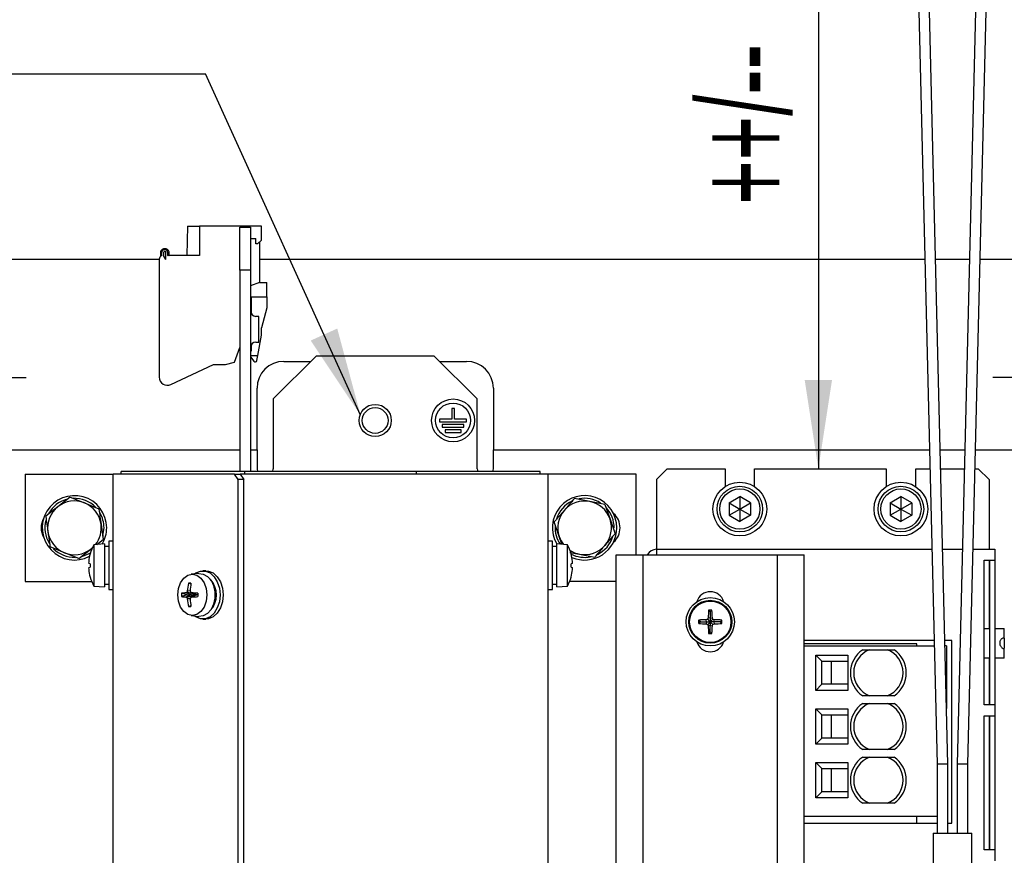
# Model space of a CAD drawing. Header units: millimetres. Extents: x 5 to 414, y 6 to 290.
# Tile 9 of 45: x 89 to 126, y 209 to 240. Entities that reach past the tile are written whole.
import ezdxf

# ---------------------------------------------------------------- set-up
doc = ezdxf.new("R2010")
doc.units = ezdxf.units.MM
doc.layers.add('SLD-0', color=7, linetype='Continuous')
doc.styles.add('SLDTEXTSTYLE0', font='TXT', dxfattribs={"width": 0.605})
doc.dimstyles.new('SLDDIMSTYLE0', dxfattribs={"dimtxt": 3.5, "dimasz": 3.302, "dimexe": 0, "dimexo": 0.0625, "dimgap": 0.875, "dimtad": 1, "dimlfac": 5, "dimrnd": 1e-09, "dimzin": 12, "dimdsep": 46, "dimtxsty": 'SLDTEXTSTYLE0', "dimsah": 1, "dimcen": 0.09, "dimadec": 0, "dimazin": 3, "dimtfac": 1, "dimtofl": 0, "dimtmove": 0, "dimatfit": 3, "dimfxl": 1, "dimfrac": 2, "dimtolj": 1, "dimtzin": 12, "dimarcsym": 0})
doc.dimstyles.new('SLDDIMSTYLE3', dxfattribs={"dimtxt": 0.18, "dimasz": 3.302, "dimexe": 0, "dimexo": 0.0625, "dimgap": 0, "dimtad": 0, "dimtih": 1, "dimtoh": 1, "dimdec": 0, "dimrnd": 1e-09, "dimzin": 0, "dimdsep": 46, "dimtxsty": 'Standard', "dimsah": 1, "dimcen": 0.09, "dimadec": 0, "dimazin": 0, "dimtfac": 3.302, "dimtdec": 0, "dimtofl": 0, "dimtmove": 0, "dimatfit": 3, "dimfxl": 1, "dimfrac": 2, "dimtolj": 1, "dimtzin": 0, "dimarcsym": 0})

# ---------------------------------------------------------------- blocks, each defined once
blk = doc.blocks.new('_D_2')
at = {"layer": 'SLD-0'}
for p, q in [((122.441, 248.54), (117.725, 248.54)), ((118.725, 248.54), (118.725, 223.306))]:
    blk.add_line(p, q, dxfattribs=at)
for points in [[(118.725, 248.54), (118.217, 245.238), (119.233, 245.238)], [(118.725, 223.306), (119.233, 226.608), (118.217, 226.608)]]:
    blk.add_solid(points, dxfattribs=at)
at = {"layer": 'SLD-0', "insert": (114.213, 233.147), "char_height": 3.5, "attachment_point": 1, "rotation": 90, "style": 'SLDTEXTSTYLE0'}
blk.add_mtext('++/--', dxfattribs=at)
blk = doc.blocks.new('SW_NOTE_0_1')
at = {"layer": 'SLD-0', "color": 0}
blk.add_line((-30.459, 0), (0, 0), dxfattribs=at)
at = {"layer": 'SLD-0', "color": 0, "attachment_point": 1, "style": 'SLDTEXTSTYLE0'}
for s, insert, char_height in [('M6 Erdung', (-30.861, 9.852), 3.5), ('protective earth', (-29.67, 4.187), 3.175)]:
    blk.add_mtext(s, dxfattribs=dict(at, insert=insert, char_height=char_height))
blk = doc.blocks.new('SW_CENTERMARKSYMBOL_3')
at = {"layer": 'SLD-0', "color": 0}
for p, q in [((0, 1), (0, 2)), ((0, 0), (0, 0.5)), ((-1, 0), (-2, 0)), ((0, 0), (-0.5, 0)), ((0, 0), (0, -0.5)), ((0, 0), (0.5, 0)), ((1, 0), (2, 0)), ((0, -1), (0, -2))]:
    blk.add_line(p, q, dxfattribs=at)
blk = doc.blocks.new('SW_CENTERMARKSYMBOL_5')
at = {"layer": 'SLD-0', "color": 0}
for p, q in [((0, 1), (0, 2)), ((0, 0), (0, 0.5)), ((-1, 0), (-2, 0)), ((0, 0), (-0.5, 0)), ((0, 0), (0, -0.5)), ((0, 0), (0.5, 0)), ((1, 0), (2, 0)), ((0, -1), (0, -2))]:
    blk.add_line(p, q, dxfattribs=at)

msp = doc.modelspace()

# ---------------------------------------------------------------- linework, layer by layer
at = {"color": 7, "linetype": 'Continuous', "lineweight": 25}
for p, q in [((122.3912, 243.3574), (123.1511, 212.2994)), ((123.5511, 212.3043), (122.7912, 243.3623)), ((124.654, 243.3623), (123.8941, 212.3043)), ((124.2941, 212.2994), (125.054, 243.3574)), ((95.2295, 232.3457), (95.2103, 231.2457)), ((95.2295, 232.3457), (95.6803, 232.3457)), ((95.6803, 232.3457), (95.6803, 231.2457)), ((97.9803, 232.3457), (95.6803, 232.3457)), ((97.1803, 232.3057), (97.5803, 232.3057)), ((97.1803, 230.7057), (97.1803, 232.3057)), ((97.5803, 232.3057), (97.5803, 230.7057)), ((97.9803, 231.8257), (97.9803, 232.3457)), ((97.5803, 231.8857), (97.7803, 231.8857)), ((97.7803, 231.6857), (97.7803, 231.8857)), ((97.9803, 231.8257), (97.8403, 231.6857)), ((97.9203, 230.2507), (97.9203, 231.7657)), ((94.2303, 231.3971), (94.2303, 231.2222)), ((94.4852, 231.4753), (94.4903, 231.4723)), ((94.5303, 231.403), (94.5303, 231.2857)), ((97.8403, 231.6857), (97.7803, 231.6857)), ((94.1803, 231.1057), (74.7603, 231.1057)), ((94.1803, 231.1149), (94.1803, 226.7146)), ((94.2703, 231.2457), (94.2703, 231.3799)), ((94.3403, 231.3741), (94.3403, 231.2457)), ((94.4203, 231.1071), (94.3403, 231.2457)), ((94.4203, 231.1071), (94.4203, 231.3741)), ((94.4903, 231.3799), (94.4903, 231.2657)), ((95.6803, 231.2457), (94.5103, 231.2457)), ((122.691, 231.1057), (97.9203, 231.1057)), ((124.3541, 231.1057), (123.0911, 231.1057)), ((130.6603, 231.1057), (124.7543, 231.1057)), ((97.5803, 230.7057), (97.1803, 230.7057)), ((97.1803, 230.7057), (97.1803, 223.2057)), ((97.5803, 230.7057), (97.5803, 223.2057)), ((97.9086, 230.2507), (97.5803, 230.118)), ((97.9086, 230.2507), (98.1803, 230.2507)), ((98.1803, 229.7057), (98.1803, 230.2507)), ((97.5803, 229.7057), (98.1803, 229.7057)), ((97.6003, 229.7057), (97.6003, 229.0965)), ((98.1803, 229.7057), (98.1803, 229.3057)), ((98.1803, 229.3057), (97.9803, 228.5593)), ((97.8903, 228.9837), (97.7803, 228.9837)), ((97.8903, 228.5057), (97.8903, 228.9837)), ((97.8903, 228.0277), (97.8903, 228.5057)), ((97.9803, 228.2857), (97.9803, 228.5593)), ((97.8463, 227.5257), (97.9803, 228.2857)), ((96.9805, 227.2768), (97.1803, 227.8257)), ((97.6003, 227.9149), (97.6003, 227.6857)), ((97.7803, 228.0277), (97.8903, 228.0277)), ((97.5803, 227.6857), (97.6003, 227.6857)), ((97.5803, 227.5257), (97.8463, 227.5257)), ((97.5803, 227.4781), (97.7055, 227.3099)), ((97.8127, 227.3353), (97.8463, 227.5257)), ((100.0203, 227.5057), (98.4203, 225.9057)), ((104.4203, 227.5057), (100.0203, 227.5057)), ((106.0203, 225.9057), (104.4203, 227.5057)), ((94.6071, 226.4428), (96.2003, 227.1857)), ((96.2003, 227.1857), (96.6403, 227.1857)), ((96.6403, 227.1857), (96.9805, 227.2768)), ((98.8203, 227.3057), (99.8203, 227.3057)), ((104.6203, 227.3057), (105.6203, 227.3057)), ((97.8203, 224.3057), (97.8203, 226.3057)), ((106.6203, 226.3057), (106.6203, 224.3057)), ((98.4203, 225.9057), (98.4203, 223.3057)), ((106.0203, 223.3057), (106.0203, 225.9057)), ((105.0703, 225.5557), (105.0703, 225.1557)), ((105.1703, 225.5557), (105.0703, 225.5557)), ((105.1703, 225.1557), (105.1703, 225.5557)), ((105.0703, 225.1557), (104.6203, 225.1557)), ((104.6203, 225.1557), (104.6203, 225.0557)), ((105.6203, 225.1557), (105.1703, 225.1557)), ((105.6203, 225.0557), (105.6203, 225.1557)), ((104.6203, 225.0557), (105.6203, 225.0557)), ((105.5203, 224.9557), (104.7203, 224.9557)), ((104.7203, 224.9557), (104.7203, 224.8557)), ((104.7203, 224.8557), (105.5203, 224.8557)), ((105.5203, 224.8557), (105.5203, 224.9557)), ((104.8203, 224.7557), (104.8203, 224.6557)), ((105.4203, 224.7557), (104.8203, 224.7557)), ((104.8203, 224.6557), (105.4203, 224.6557)), ((105.4203, 224.6557), (105.4203, 224.7557)), ((97.8203, 224.0057), (97.8203, 224.3057)), ((106.6203, 224.3057), (106.6203, 224.0057)), ((74.4203, 224.0057), (97.1803, 224.0057)), ((97.5803, 224.0057), (97.8203, 224.0057)), ((97.8203, 224.0057), (97.8203, 223.4057)), ((106.6203, 224.0057), (122.8647, 224.0057)), ((106.6203, 223.4057), (106.6203, 224.0057)), ((123.2648, 224.0057), (124.1804, 224.0057)), ((124.5805, 224.0057), (133.6603, 224.0057)), ((97.8203, 223.4057), (97.8203, 223.3057)), ((106.6203, 223.3057), (106.6203, 223.4057)), ((89.1803, 223.1057), (89.1803, 219.1057)), ((89.1803, 223.1057), (92.4603, 223.1057)), ((92.4603, 178.9057), (92.4603, 223.1057)), ((92.636, 223.1057), (92.4603, 223.1057)), ((96.9759, 223.1057), (92.636, 223.1057)), ((92.7603, 223.1057), (92.7603, 223.2057)), ((97.3603, 223.2057), (92.7603, 223.2057)), ((97.1173, 222.9057), (96.9759, 223.1057)), ((96.9759, 223.1057), (97.188, 223.1057)), ((97.4603, 223.1057), (97.188, 223.1057)), ((97.188, 223.1057), (97.3294, 222.9057)), ((97.3603, 223.1057), (97.3603, 223.2057)), ((103.7603, 223.2057), (97.3603, 223.2057)), ((97.8846, 223.1057), (97.4603, 223.1057)), ((97.8203, 223.3057), (97.8375, 223.2057)), ((103.6669, 223.1057), (97.8846, 223.1057)), ((98.4031, 223.2057), (98.4203, 223.3057)), ((104.0912, 223.1057), (103.6669, 223.1057)), ((103.7603, 223.1057), (103.7603, 223.2057)), ((108.3603, 223.2057), (103.7603, 223.2057)), ((108.4846, 223.1057), (104.0912, 223.1057)), ((106.0203, 223.3057), (106.0375, 223.2057)), ((106.6031, 223.2057), (106.6203, 223.3057)), ((108.3603, 223.1057), (108.3603, 223.2057)), ((108.6603, 223.1057), (108.4846, 223.1057)), ((111.9403, 223.1057), (108.6603, 223.1057)), ((108.6603, 178.9057), (108.6603, 223.1057)), ((111.9403, 220.1057), (111.9403, 223.1057)), ((113.1003, 223.3057), (112.7003, 222.9057)), ((113.1003, 223.3057), (115.2503, 223.3057)), ((115.2503, 223.3057), (115.2503, 222.6408)), ((116.3503, 222.6408), (116.3503, 223.3057)), ((116.3503, 223.3057), (121.2503, 223.3057)), ((121.2503, 223.3057), (121.2503, 222.6408)), ((122.3503, 222.6408), (122.3503, 223.3057)), ((122.3503, 223.3057), (122.8818, 223.3057)), ((123.2819, 223.3057), (124.1633, 223.3057)), ((124.5634, 223.3057), (124.6803, 223.3057)), ((125.0803, 222.9057), (124.6803, 223.3057)), ((97.1173, 178.3057), (97.1173, 222.9057)), ((97.3294, 222.9057), (97.1173, 222.9057)), ((97.3294, 178.3057), (97.3294, 222.9057)), ((112.7003, 222.9057), (112.7003, 220.3057)), ((125.0803, 222.9057), (125.0803, 220.3057)), ((90.8566, 222.2487), (90.4025, 221.8921)), ((90.8566, 222.2487), (91.3924, 222.0339)), ((115.4003, 222.0366), (115.8003, 222.2676)), ((116.2003, 222.0366), (115.8003, 222.2676)), ((115.8003, 222.2676), (115.8003, 221.8057)), ((121.4003, 222.0366), (121.8003, 222.2676)), ((122.2003, 222.0366), (121.8003, 222.2676)), ((121.8003, 222.2676), (121.8003, 221.8057)), ((90.4025, 221.8921), (89.9485, 221.5354)), ((91.3924, 222.0339), (91.9283, 221.819)), ((110.21, 222.0875), (109.6432, 222.1971)), ((110.7769, 221.978), (110.21, 222.0875)), ((110.7769, 221.978), (110.9655, 221.4323)), ((115.4003, 222.0366), (115.4003, 221.5747)), ((115.4003, 222.0366), (115.8003, 221.8057)), ((115.8003, 221.8057), (116.2003, 222.0366)), ((116.2003, 222.0366), (116.2003, 221.5747)), ((121.4003, 222.0366), (121.4003, 221.5747)), ((121.4003, 222.0366), (121.8003, 221.8057)), ((121.8003, 221.8057), (122.2003, 222.0366)), ((122.2003, 222.0366), (122.2003, 221.5747)), ((115.4003, 221.5747), (115.8003, 221.8057)), ((115.4003, 221.5747), (115.8003, 221.3438)), ((115.8003, 221.8057), (116.2003, 221.5747)), ((115.8003, 221.8057), (115.8003, 221.3438)), ((116.2003, 221.5747), (115.8003, 221.3438)), ((121.4003, 221.5747), (121.8003, 221.8057)), ((121.4003, 221.5747), (121.8003, 221.3438)), ((121.8003, 221.8057), (122.2003, 221.5747)), ((121.8003, 221.8057), (121.8003, 221.3438)), ((122.2003, 221.5747), (121.8003, 221.3438)), ((109.0751, 220.7791), (108.8866, 221.3247)), ((110.9655, 221.4323), (111.154, 220.8866)), ((109.1747, 220.4911), (109.0751, 220.7791)), ((90.6482, 220.1775), (90.1123, 220.3924)), ((92.1403, 220.5057), (91.7403, 220.4757)), ((91.7403, 220.4757), (91.7403, 218.9357)), ((91.8473, 220.4837), (92.0921, 220.676)), ((92.1403, 220.5057), (92.1403, 218.9057)), ((92.3003, 220.4057), (92.1403, 220.4057)), ((92.4603, 220.6057), (92.3003, 220.6057)), ((92.3003, 220.6057), (92.3003, 218.8057)), ((108.8203, 220.6057), (108.6603, 220.6057)), ((108.8203, 219.7057), (108.8203, 220.6057)), ((108.9803, 220.4057), (108.8203, 220.4057)), ((109.3803, 220.4757), (108.9803, 220.5057)), ((108.9803, 219.7057), (108.9803, 220.5057)), ((109.3803, 219.7057), (109.3803, 220.4757)), ((91.1841, 219.9627), (90.6482, 220.1775)), ((91.1841, 219.9627), (91.6381, 220.3193)), ((91.6038, 220.1387), (91.6026, 220.139)), ((91.6802, 220.3543), (91.6381, 220.3193)), ((109.4738, 220.1928), (109.8306, 220.1238)), ((109.8306, 220.1238), (110.3975, 220.0143)), ((111.2003, 202.5764), (111.2003, 220.1057)), ((111.2003, 220.1057), (111.8003, 220.1057)), ((111.8003, 220.1057), (112.2003, 220.1057)), ((112.2003, 202.5764), (112.2003, 220.1057)), ((112.2003, 220.1057), (112.4003, 220.1057)), ((112.4003, 220.1057), (117.0003, 220.1057)), ((112.7003, 220.3057), (112.7003, 220.1057)), ((112.7003, 220.3057), (122.9552, 220.3057)), ((117.0003, 220.1057), (117.2003, 220.1057)), ((117.2003, 202.5764), (117.2003, 220.1057)), ((117.2003, 220.1057), (117.6003, 220.1057)), ((117.6003, 220.1057), (118.2003, 220.1057)), ((118.2003, 202.5764), (118.2003, 220.1057)), ((123.3553, 220.3057), (124.0899, 220.3057)), ((124.49, 220.3057), (124.9003, 220.3057)), ((124.9003, 220.3057), (125.3003, 220.3057)), ((125.3003, 220.3057), (125.3003, 219.9057)), ((91.6038, 219.7687), (91.5517, 219.7826)), ((108.8203, 218.8057), (108.8203, 219.7057)), ((108.9803, 218.9057), (108.9803, 219.7057)), ((109.3803, 218.9357), (109.3803, 219.7057)), ((109.5689, 219.7826), (109.5168, 219.7687)), ((124.9003, 214.5057), (124.9003, 219.9057)), ((124.9003, 219.9057), (125.3003, 219.9057)), ((125.0803, 219.9057), (125.0803, 217.3557)), ((125.1003, 219.9057), (125.1003, 214.5057)), ((125.3003, 219.9057), (125.3003, 214.5057)), ((91.5517, 219.6287), (91.6038, 219.6427)), ((95.6498, 219.4034), (95.3686, 219.3735)), ((95.9185, 219.5057), (95.8054, 219.5057)), ((109.5168, 219.6427), (109.5689, 219.6287)), ((89.1803, 219.1057), (91.6596, 219.1057)), ((91.6038, 219.2727), (91.6026, 219.2724)), ((91.7403, 218.9357), (92.1403, 218.9057)), ((92.1403, 219.0057), (92.3003, 219.0057)), ((95.3539, 219.0131), (95.2684, 219.0387)), ((108.8203, 219.0057), (108.9803, 219.0057)), ((108.9803, 218.9057), (109.3803, 218.9357)), ((111.2003, 219.1057), (109.461, 219.1057)), ((92.3003, 218.8057), (92.4603, 218.8057)), ((95.2175, 218.6057), (95.0067, 218.6687)), ((95.2175, 218.6057), (95.0067, 218.5427)), ((95.3835, 218.6057), (95.1704, 218.6826)), ((95.3835, 218.6057), (95.1704, 218.5287)), ((95.5247, 218.6256), (95.205, 218.7033)), ((95.5247, 218.5858), (95.205, 218.5081)), ((95.2175, 218.6057), (95.3835, 218.6057)), ((95.3319, 218.749), (95.2216, 218.7551)), ((95.5747, 218.6057), (95.3817, 218.6826)), ((95.5747, 218.6057), (95.3817, 218.5287)), ((95.3835, 218.6057), (95.5747, 218.6057)), ((95.6184, 218.6057), (95.5747, 218.6057)), ((108.6603, 218.8057), (108.8203, 218.8057)), ((95.3319, 218.4623), (95.2216, 218.4562)), ((95.3539, 218.1983), (95.2684, 218.1727)), ((95.3686, 217.8379), (95.6498, 217.8079)), ((114.7003, 217.9757), (114.6373, 218.0387)), ((114.7003, 217.9757), (114.7633, 218.0387)), ((114.7003, 217.9757), (114.7003, 217.7409)), ((95.8054, 217.7057), (95.9185, 217.7057)), ((114.3303, 217.6057), (114.2673, 217.6687)), ((114.3303, 217.6057), (114.2673, 217.5427)), ((114.3303, 217.6057), (114.5651, 217.6057)), ((114.5651, 217.6057), (114.5509, 217.6826)), ((114.5651, 217.6057), (114.5509, 217.5287)), ((114.5651, 217.6057), (114.7003, 217.6057)), ((114.7003, 217.6057), (114.6027, 217.7033)), ((114.7003, 217.6057), (114.6027, 217.5081)), ((114.7003, 217.7409), (114.6234, 217.7551)), ((114.7003, 217.4705), (114.6234, 217.4562)), ((114.7003, 217.7409), (114.7773, 217.7551)), ((114.7003, 217.7409), (114.7003, 217.6057)), ((114.7003, 217.6057), (114.7979, 217.7033)), ((114.7003, 217.6057), (114.7979, 217.5081)), ((114.8355, 217.6057), (114.7003, 217.6057)), ((114.7003, 217.6057), (114.7003, 217.4705)), ((114.7003, 217.4705), (114.7773, 217.4562)), ((114.7003, 217.2357), (114.7003, 217.4705)), ((114.8355, 217.6057), (114.8497, 217.6826)), ((114.8355, 217.6057), (114.8497, 217.5287)), ((115.0703, 217.6057), (114.8355, 217.6057)), ((115.0703, 217.6057), (115.1333, 217.6687)), ((115.0703, 217.6057), (115.1333, 217.5427)), ((114.7003, 217.2357), (114.6373, 217.1727)), ((114.7003, 217.2357), (114.7633, 217.1727)), ((124.9003, 217.3557), (125.0703, 217.3557)), ((125.0703, 217.3557), (125.1003, 217.3557)), ((125.3003, 217.3557), (125.6403, 217.3557)), ((125.6403, 216.9935), (125.6403, 217.3557)), ((123.0384, 216.9057), (118.2003, 216.9057)), ((122.3906, 216.7799), (118.2003, 216.7799)), ((122.3906, 216.7057), (122.3906, 216.7799)), ((123.7003, 216.9057), (123.4385, 216.9057)), ((123.7003, 210.1057), (123.7003, 216.9057)), ((125.6403, 216.9935), (125.6403, 216.6179)), ((118.2003, 216.7057), (123.0433, 216.7057)), ((118.6294, 215.0447), (118.6294, 216.3666)), ((118.6294, 216.3666), (119.8203, 216.3666)), ((118.6294, 216.3666), (118.8603, 216.1357)), ((119.8203, 216.3666), (119.8203, 215.0447)), ((120.3755, 216.5657), (121.5451, 216.5657)), ((123.5003, 216.7057), (123.4434, 216.7057)), ((123.5003, 216.7057), (123.5003, 214.3812)), ((125.6403, 216.2557), (125.6403, 216.6179)), ((118.8603, 215.2757), (118.8603, 216.1357)), ((118.8603, 216.1357), (119.8203, 216.1357)), ((119.2024, 216.1357), (119.2024, 215.2757)), ((125.0703, 216.2557), (124.9003, 216.2557)), ((125.1003, 216.2557), (125.0703, 216.2557)), ((125.0803, 216.2557), (125.0803, 214.5057)), ((125.6403, 216.2557), (125.3003, 216.2557)), ((118.6294, 215.0447), (118.8603, 215.2757)), ((119.8203, 215.2757), (118.8603, 215.2757)), ((119.8203, 215.0447), (118.6294, 215.0447)), ((121.5451, 214.8457), (120.3755, 214.8457)), ((120.3755, 214.5657), (121.5451, 214.5657)), ((118.6294, 213.0447), (118.6294, 214.3666)), ((118.6294, 214.3666), (119.8203, 214.3666)), ((118.6294, 214.3666), (118.8603, 214.1357)), ((119.8203, 214.3666), (119.8203, 213.0447)), ((125.3003, 214.5057), (124.9003, 214.5057)), ((125.3003, 214.5057), (125.3003, 214.1057)), ((118.8603, 213.2757), (118.8603, 214.1357)), ((118.8603, 214.1357), (119.8203, 214.1357)), ((119.2024, 214.1357), (119.2024, 213.2757)), ((124.9003, 209.1057), (124.9003, 214.1057)), ((124.9003, 214.1057), (125.3003, 214.1057)), ((125.0803, 214.1057), (125.0803, 209.1057)), ((125.1003, 214.1057), (125.1003, 209.1057)), ((125.3003, 214.1057), (125.3003, 209.1057)), ((118.6294, 213.0447), (118.8603, 213.2757)), ((119.8203, 213.2757), (118.8603, 213.2757)), ((119.8203, 213.0447), (118.6294, 213.0447)), ((121.5451, 212.8457), (120.3755, 212.8457)), ((118.6294, 211.0447), (118.6294, 212.3666)), ((118.6294, 212.3666), (119.8203, 212.3666)), ((118.6294, 212.3666), (118.8603, 212.1357)), ((119.8203, 212.3666), (119.8203, 211.0447)), ((120.3755, 212.5657), (121.5451, 212.5657)), ((118.8603, 211.2757), (118.8603, 212.1357)), ((118.8603, 212.1357), (119.8203, 212.1357)), ((119.2024, 212.1357), (119.2024, 211.2757)), ((123.5511, 212.3043), (123.1511, 212.2994)), ((123.1511, 212.2994), (123.1511, 209.7285)), ((123.5511, 209.7285), (123.5511, 212.3043)), ((123.8941, 212.3043), (123.8941, 209.7285)), ((124.2941, 212.2994), (123.8941, 212.3043)), ((124.2941, 209.7285), (124.2941, 212.2994)), ((118.6294, 211.0447), (118.8603, 211.2757)), ((119.8203, 211.2757), (118.8603, 211.2757)), ((119.8203, 211.0447), (118.6294, 211.0447)), ((121.5451, 210.8457), (120.3755, 210.8457)), ((123.1511, 210.3457), (118.2003, 210.3457)), ((122.3906, 210.1057), (122.3906, 210.3457)), ((118.2003, 210.1057), (123.1511, 210.1057)), ((123.5511, 210.1057), (123.7003, 210.1057)), ((123.0007, 209.7285), (123.0007, 206.0943)), ((123.0007, 209.7285), (124.4446, 209.7285)), ((124.4446, 206.0943), (124.4446, 209.7285)), ((125.3003, 209.1057), (124.9003, 209.1057)), ((125.3003, 209.1057), (125.3003, 208.7057))]:
    msp.add_line(p, q, dxfattribs=at)
at = {"color": 7, "linetype": 'Continuous', "lineweight": 25, "flags": 128}
for points in [[(92.0764, 220.7982), (92.0828, 220.821), (92.1203, 221.1057)], [(91.3276, 220.0495), (91.5703, 220.1531), (91.6148, 220.1802)], [(94.8649, 218.6057), (94.8916, 218.8436), (94.9689, 219.0583), (95.0894, 219.2286), (95.2412, 219.338), (95.4094, 219.3757), (95.5777, 219.338), (95.7294, 219.2286), (95.8499, 219.0583), (95.9272, 218.8436), (95.9539, 218.6057), (95.9272, 218.3677), (95.8499, 218.1531), (95.7294, 217.9827), (95.5777, 217.8734), (95.4094, 217.8357), (95.2412, 217.8734), (95.0894, 217.9827), (94.9689, 218.1531), (94.8916, 218.3677), (94.8649, 218.6057)], [(95.4886, 219.3863), (95.541, 219.4244), (95.7148, 219.4965), (95.896, 219.4965), (96.0698, 219.4244), (96.2221, 219.2859), (96.3408, 219.0923), (96.416, 218.8592), (96.4418, 218.6057), (96.416, 218.3521), (96.3408, 218.1191), (96.2221, 217.9255), (96.0698, 217.787), (95.896, 217.7148), (95.7148, 217.7148), (95.541, 217.787), (95.4886, 217.8251)], [(95.6498, 219.4034), (95.65, 219.4034), (95.8181, 219.3856), (95.9751, 219.2985), (96.1069, 219.1498), (96.2019, 218.9528), (96.2516, 218.7249), (96.2516, 218.4864), (96.2019, 218.2586), (96.1069, 218.0615), (95.9751, 217.9129), (95.8181, 217.8257), (95.65, 217.8079), (95.6498, 217.8079)], [(95.9185, 219.5057), (96.0091, 219.4965), (96.1829, 219.4244), (96.3353, 219.2859), (96.4539, 219.0923), (96.5291, 218.8592), (96.5549, 218.6057), (96.5291, 218.3521), (96.4539, 218.1191), (96.3353, 217.9255), (96.1829, 217.787), (96.0091, 217.7148), (95.9185, 217.7057)]]:
    msp.add_lwpolyline(points, dxfattribs=at)
at = {"color": 7, "linetype": 'Continuous', "lineweight": 25}
for centre, radius in [((105.1203, 225.1057), 0.8), ((102.2203, 225.1057), 0.6), ((102.2203, 225.1057), 0.48), ((105.1203, 225.1057), 0.65), ((115.8003, 221.8057), 1), ((115.8003, 221.8057), 0.85), ((121.8003, 221.8057), 1), ((121.8003, 221.8057), 0.85), ((115.8003, 221.8057), 0.75), ((121.8003, 221.8057), 0.75), ((114.7003, 217.6057), 0.9), ((114.7003, 217.6057), 0.8), ((114.7003, 217.6057), 0.77)]:
    msp.add_circle(centre, radius, dxfattribs=at)
for centre, radius, start, end in [((94.3405, 231.3776), 0.1119, 120.91501, 170), ((94.3503, 231.3799), 0.08, 172.82963, 180), ((94.3849, 231.3464), 0.122, 52.82963, 159.13483), ((94.3855, 231.3026), 0.1994, 60, 120.91501), ((94.382, 231.3523), 0.0485, 50, 148.54938), ((94.4003, 231.3741), 0.02, 0, 50), ((94.4103, 231.3799), 0.08, 0, 52.82963), ((94.4503, 231.403), 0.08, 0, 60), ((94.3203, 231.1149), 0.14, 110.92483, 180), ((94.3603, 231.3741), 0.02, 170, 180), ((94.5103, 231.2657), 0.02, 180, 270), ((94.5703, 231.2857), 0.04, 180, 270), ((97.7803, 229.1837), 0.2, 180, 270), ((97.7803, 227.8277), 0.2, 90, 180), ((97.7536, 227.3457), 0.06, 216.64691, 350), ((98.8203, 226.3057), 1, 90, 180), ((105.6203, 226.3057), 1, 0, 90), ((94.4803, 226.7146), 0.3, 180, 295), ((91.0203, 221.1057), 1.2, 0, 297.83768), ((110.0203, 221.1057), 1.2, 0, 210.00333), ((91.0203, 221.1057), 1, 128.15253, 188.15253), ((91.0203, 221.1057), 1.1, 106.02434, 150.08714), ((91.0203, 221.1057), 1, 68.15253, 128.15253), ((91.0203, 221.1057), 1.1, 44.19664, 92.50323), ((91.0203, 221.1057), 1, 8.15253, 68.15253), ((110.0203, 221.1057), 1.1, 114.54121, 162.85853), ((110.0203, 221.1057), 1, 79.06371, 139.06371), ((110.0203, 221.1057), 1.1, 57.13619, 101.12706), ((110.0203, 221.1057), 1, 19.06371, 79.06371), ((91.0203, 221.1057), 1.1, 0, 30.47478), ((110.0203, 221.1057), 1, 139.06371, 199.06371), ((110.0203, 221.1057), 1.1, 0, 42.23671), ((110.6403, 221.1057), 0.7, 310.66332, 49.33668), ((90.4803, 221.1057), 0.7, 150.56333, 209.43667), ((91.0203, 221.1057), 1.1, 165.24903, 211.17198), ((91.0203, 221.1057), 1, 321.28242, 8.15253), ((110.0203, 221.1057), 1.1, 176.64426, 213.63642), ((110.0203, 221.1057), 1, 319.06371, 19.06371), ((91.0203, 221.1057), 1, 188.15253, 248.15253), ((91.0203, 221.1057), 1.2, 329.65017, 0), ((110.0203, 221.1057), 1, 199.06371, 218.25056), ((110.0203, 221.1057), 1.2, 246.84286, 0), ((110.0203, 221.1057), 1.1, 295.52787, 343.16414), ((93.1428, 219.7057), 1.6, 151.23293, 164.28735), ((107.9778, 219.7057), 1.6, 15.71265, 28.76707), ((110.0203, 221.1057), 1, 259.06371, 319.06371), ((91.0203, 221.1057), 1.1, 225.10439, 271.10935), ((91.0203, 221.1057), 1, 248.15253, 308.15253), ((93.1581, 219.7063), 1.6132, 164.45534, 174.70819), ((110.0203, 221.1057), 1, 237.03679, 259.06371), ((107.9626, 219.7063), 1.6132, 5.29181, 15.54466), ((110.0203, 221.1057), 1.1, 242.96285, 281.66214), ((112.7003, 219.9057), 0.4, 90, 150), ((92.9463, 219.7515), 1.3985, 175.74899, 177.87522), ((91.7855, 219.8258), 0.2377, 185.43035, 190.4629), ((93.2589, 219.7057), 1.6563, 177.82079, 182.17921), ((107.8617, 219.7057), 1.6563, 357.82079, 2.17921), ((108.1743, 219.7515), 1.3985, 2.12478, 4.25101), ((109.3351, 219.8258), 0.2377, 349.5371, 354.56965), ((91.7855, 219.5856), 0.2377, 169.5371, 174.56965), ((92.9463, 219.6599), 1.3985, 182.12478, 184.25101), ((93.1581, 219.705), 1.6132, 185.29181, 195.54466), ((107.9626, 219.705), 1.6132, 344.45534, 354.70819), ((109.3351, 219.5856), 0.2377, 5.43035, 10.4629), ((108.1743, 219.6599), 1.3985, 355.74899, 357.87522), ((93.1428, 219.7057), 1.6, 195.71265, 208.76707), ((96.9968, 218.6081), 1.7813, 166.01235, 175.2659), ((95.3129, 215.9504), 3.0886, 89.17384, 90.82616), ((98.3272, 218.613), 3.0002, 171.8425, 177.28404), ((95.4581, 218.6057), 0.852, 316.90239, 43.09761), ((107.9778, 219.7057), 1.6, 331.23293, 344.28735), ((96.8528, 218.6057), 1.8472, 178.0461, 181.9539), ((95.2216, 217.1172), 1.5662, 91.87422, 97.88468), ((95.8969, 217.5061), 1.3828, 120.02554, 121.69552), ((96.9008, 218.1866), 1.7728, 161.29689, 163.05595), ((98.2598, 219.4388), 3.008, 193.13692, 194.15252), ((101.2181, 229.6484), 12.4222, 241.77432, 241.9766), ((95.2207, 213.9229), 4.7624, 85.20149, 88.06234), ((98.8171, 218.6057), 3.1987, 178.87181, 181.12819), ((114.7003, 218.2057), 0.52, 16.72752, 163.27248), ((95.2216, 220.0941), 1.5662, 262.11532, 268.12578), ((95.8969, 219.7053), 1.3828, 238.30448, 239.97446), ((96.9008, 219.0247), 1.7728, 196.94405, 198.70311), ((96.9968, 218.6033), 1.7813, 184.7341, 193.98765), ((98.2598, 217.7726), 3.008, 165.84748, 166.86308), ((98.3272, 218.5984), 3.0002, 182.71596, 188.1575), ((101.2181, 207.5629), 12.4222, 118.0234, 118.22568), ((95.2207, 223.2885), 4.7624, 271.93766, 274.79851), ((95.3129, 221.261), 3.0886, 269.17384, 270.82616), ((120.3576, 217.6147), 5.7359, 175.76153, 178.59755), ((114.7003, 211.8601), 6.1788, 89.41598, 90.58402), ((109.043, 217.6147), 5.7359, 1.40245, 4.23847), ((120.4458, 217.6057), 6.1788, 179.41598, 180.58402), ((114.6913, 211.9484), 5.7359, 91.40245, 94.23847), ((114.6913, 223.263), 5.7359, 265.76153, 268.59755), ((116.8204, 212.07), 6.0541, 111.48801, 112.01596), ((116.8204, 223.1414), 6.0541, 247.98404, 248.51199), ((120.236, 215.4856), 6.0541, 157.98404, 158.51199), ((120.236, 219.7257), 6.0541, 201.48801, 202.01596), ((120.3576, 217.5966), 5.7359, 181.40245, 184.23847), ((109.043, 217.5966), 5.7359, 355.76153, 358.59755), ((109.1646, 215.4856), 6.0541, 21.48801, 22.01596), ((109.1646, 219.7257), 6.0541, 337.98404, 338.51199), ((112.5803, 212.07), 6.0541, 67.98404, 68.51199), ((112.5803, 223.1414), 6.0541, 291.48801, 292.01596), ((114.7094, 211.9484), 5.7359, 85.76153, 88.59755), ((114.7094, 223.263), 5.7359, 271.40245, 274.23847), ((108.9548, 217.6057), 6.1788, 359.41598, 0.58402), ((114.7003, 223.3512), 6.1788, 269.41598, 270.58402), ((114.7003, 217.0057), 0.52, 196.72752, 343.27248), ((120.9603, 215.7057), 1.04, 124.21605, 235.78395), ((120.9603, 215.7057), 0.92, 110.80695, 249.19305), ((120.9603, 215.7057), 0.92, 290.80695, 69.19305), ((120.9603, 215.7057), 1.04, 304.21605, 55.78395), ((120.9603, 213.7057), 1.04, 124.21605, 235.78395), ((120.9603, 213.7057), 0.92, 110.80695, 249.19305), ((120.9603, 213.7057), 0.92, 290.80695, 69.19305), ((120.9603, 213.7057), 1.04, 304.21605, 55.78395), ((120.9603, 211.7057), 1.04, 124.21605, 235.78395), ((120.9603, 211.7057), 0.92, 110.80695, 249.19305), ((120.9603, 211.7057), 0.92, 290.80695, 69.19305), ((120.9603, 211.7057), 1.04, 304.21605, 55.78395)]:
    msp.add_arc(centre, radius, start, end, dxfattribs=at)
for points, knots in [([(109.6432, 222.1971), (109.6392, 222.1925), (109.5145, 222.0488), (109.3877, 221.9025), (109.2649, 221.7609)], [0, 0, 0, 0, 0.0314494, 1, 1, 1, 1]), ([(89.9485, 221.5354), (89.9494, 221.5295), (89.9764, 221.3411), (90.0038, 221.1495), (90.0304, 220.9639)], [0, 0, 0, 0, 0.0314494, 1, 1, 1, 1]), ([(91.9283, 221.819), (91.9292, 221.8131), (91.9562, 221.6247), (91.9836, 221.4331), (92.0102, 221.2475)], [0, 0, 0, 0, 0.0314494, 1, 1, 1, 1]), ([(109.2649, 221.7609), (109.1691, 221.6505), (109.0422, 221.5042), (108.9172, 221.3601), (108.8866, 221.3247)], [0, 0, 0, 0, 0.7546146, 1, 1, 1, 1]), ([(92.0102, 221.2475), (92.0309, 221.1028), (92.0584, 220.9111), (92.0854, 220.7223), (92.0921, 220.676)], [0, 0, 0, 0, 0.7546146, 1, 1, 1, 1]), ([(90.0304, 220.9639), (90.0511, 220.8192), (90.0786, 220.6274), (90.1056, 220.4387), (90.1123, 220.3924)], [0, 0, 0, 0, 0.7546146, 1, 1, 1, 1]), ([(111.154, 220.8866), (111.1501, 220.8821), (111.0254, 220.7383), (110.8986, 220.5921), (110.7757, 220.4505)], [0, 0, 0, 0, 0.0314494, 1, 1, 1, 1]), ([(110.7757, 220.4505), (110.68, 220.34), (110.5531, 220.1937), (110.4281, 220.0497), (110.3975, 220.0143)], [0, 0, 0, 0, 0.7546146, 1, 1, 1, 1]), ([(125.6403, 216.9935), (125.6385, 216.9959), (125.635, 217.0003), (125.6101, 216.9977), (125.5791, 216.9872), (125.5466, 216.9682), (125.5171, 216.9402), (125.4941, 216.9027), (125.4805, 216.8566), (125.4769, 216.8093), (125.4813, 216.7643), (125.4948, 216.7251), (125.5157, 216.6897), (125.5454, 216.6546), (125.5798, 216.6232), (125.6127, 216.6043), (125.6359, 216.6015), (125.6388, 216.6123), (125.6403, 216.6179)], [0, 0, 0, 0, 0.0914816, 0.1706339, 0.2385338, 0.2968983, 0.3484206, 0.396958, 0.4470702, 0.5029374, 0.5469902, 0.5906823, 0.6369266, 0.6881994, 0.7635401, 0.8378445, 0.9153999, 1, 1, 1, 1])]:
    msp.add_open_spline(points, degree=3, knots=knots, dxfattribs=at)

# ---------------------------------------------------------------- block references
at = {"layer": 'SLD-0'}
for name, p in [('SW_NOTE_0_1', (95.9049, 238.0249)), ('SW_CENTERMARKSYMBOL_5', (87.2203, 226.7057)), ('SW_CENTERMARKSYMBOL_3', (127.2203, 226.7057))]:
    msp.add_blockref(name, p, dxfattribs=at)

# ---------------------------------------------------------------- dimensions: what is measured, and where the dimension line sits
dim = msp.add_linear_dim(base=(118.7252, 223.3057), p1=(122.4412, 248.5398), p2=(116.3503, 223.3057), angle=90, text='++/--', dimstyle='SLDDIMSTYLE0', dxfattribs=at)
dim.commit()
dim.dimension.update_dxf_attribs({"geometry": '_D_2', "text_midpoint": (118.7252, 238.2239), "dimtype": 160})

# ---------------------------------------------------------------- leaders
msp.add_leader([(101.6765, 225.2986), (95.9049, 238.0249)], dimstyle='SLDDIMSTYLE3', dxfattribs=at)

doc.saveas('drawing.dxf')
